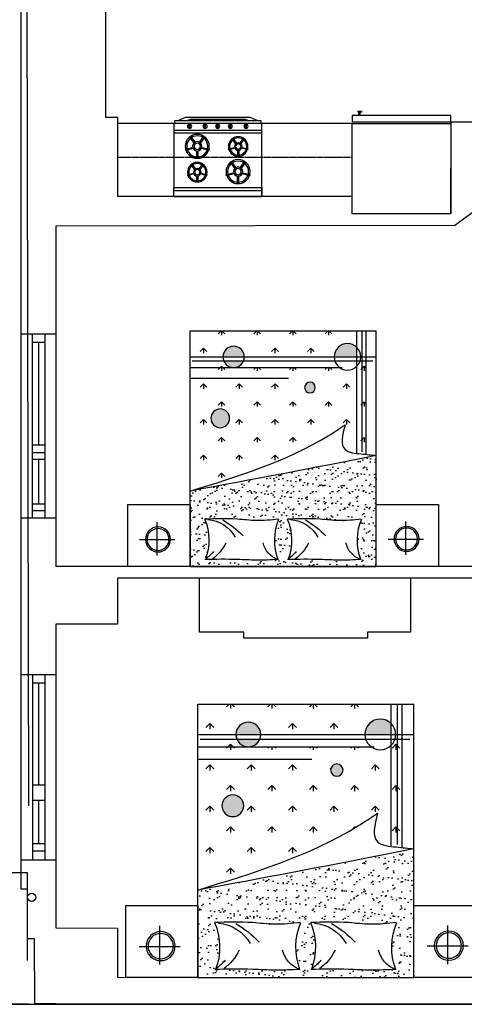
# Model space of a CAD drawing. Header units: inches. Extents: x 0 to 2322, y 0 to 829.
# Tile 14 of 23: x 1504 to 1656, y 168 to 505. Entities that reach past the tile are written whole.
import ezdxf

# ---------------------------------------------------------------- set-up
doc = ezdxf.new("R2010")
doc.units = ezdxf.units.IN
doc.header["$MEASUREMENT"] = 0
doc.linetypes.add('DASHED2', pattern=[0.375, 0.25, -0.125])
doc.layers.add('White', color=7, linetype='Continuous')

# ---------------------------------------------------------------- blocks, each defined once
blk = doc.blocks.new('fridge')
at = {"color": 1}
blk.add_lwpolyline([(0, 0), (27.5, 0), (27.5, 30), (0, 30)], close=True, dxfattribs=at)
at = {"color": 1, "elevation": 0}
for points in [[(30, 0), (28, 0), (28, 30), (30, 30)], [(30, 2), (31, 2), (31, 2.32), (30, 2.32)], [(31.32, 1.85), (31.32, 2.85), (31, 2.85), (31, 1.85)]]:
    blk.add_lwpolyline(points, close=True, dxfattribs=at)
blk = doc.blocks.new('oven')
for p, q in [((2.08, 0, 0), (2.08, 30, 0)), ((21.87, 0), (21.87, 30)), ((22.72, 0, 0), (22.72, 30, 0)), ((23.39, 24.83, -0.01), (24.79, 24.83, -0.01)), ((23.39, 24.46, -0.01), (24.79, 24.46, -0.01)), ((23.39, 19.47, -0.01), (24.79, 19.47, -0.01)), ((23.39, 19.1, -0.01), (24.79, 19.1, -0.01)), ((23.39, 15.14, -0.01), (24.79, 15.14, -0.01)), ((23.39, 14.78, -0.01), (24.79, 14.78, -0.01)), ((23.39, 10.83, -0.01), (24.79, 10.83, -0.01)), ((23.39, 10.47, -0.01), (24.79, 10.47, -0.01)), ((23.39, 5.54, -0.01), (24.79, 5.54, -0.01)), ((23.39, 5.17, -0.01), (24.79, 5.17, -0.01))]:
    blk.add_line(p, q)
for points in [[(0, 0), (3.12, 0), (3.12, 30), (0, 30)], [(3.12, 30), (24.99, 30), (24.99, 0), (3.12, 0)]]:
    blk.add_lwpolyline(points, close=True)
for points, elevation in [([(24.99, 0.3), (26.04, 0.3), (26.04, 29.7), (24.99, 29.7)], 0), ([(26.04, 28.47), (27.05, 26.06), (27.05, 3.94), (26.04, 1.53), (26.04, 4.39), (26.49, 5.75), (26.49, 24.25), (26.04, 25.61)], 0), ([(7.12, 25.84), (7.86, 23.55), (8.21, 23.66), (7.46, 25.95)], -0.01), ([(11.84, 24.52), (9.88, 23.1), (10.1, 22.81), (12.05, 24.23)], -0.01), ([(15.99, 25.17), (16.6, 23.3), (16.88, 23.39), (16.27, 25.26)], -0.01), ([(19.84, 24.09), (18.25, 22.93), (18.42, 22.69), (20.01, 23.85)], -0.01), ([(4.4, 21.76), (6.82, 21.76), (6.82, 22.13), (4.4, 22.13)], -0.01), ([(7.44, 17.92), (8.19, 20.21), (7.84, 20.33), (7.1, 18.03)], -0.01), ([(12.04, 19.63), (10.09, 21.04), (9.87, 20.75), (11.82, 19.33)], -0.01), ([(13.77, 21.84), (15.74, 21.84), (15.74, 22.14), (13.77, 22.14)], -0.01), ([(16.25, 18.7), (16.86, 20.58), (16.58, 20.67), (15.97, 18.8)], -0.01), ([(20, 20.1), (18.41, 21.25), (18.24, 21.01), (19.83, 19.86)], -0.01), ([(7.19, 11.18), (7.8, 9.31), (8.08, 9.4), (7.47, 11.27)], -0.01), ([(11.04, 10.1), (9.45, 8.95), (9.62, 8.71), (11.22, 9.86)], -0.01), ([(15.78, 11.9), (16.52, 9.6), (16.87, 9.72), (16.12, 12.01)], -0.01), ([(20.49, 10.58), (18.54, 9.16), (18.76, 8.87), (20.71, 10.28)], -0.01), ([(4.98, 7.85), (6.95, 7.85), (6.95, 8.15), (4.98, 8.15)], -0.01), ([(11.21, 6.11), (9.62, 7.26), (9.44, 7.02), (11.03, 5.87)], -0.01), ([(13.06, 7.82), (15.47, 7.82), (15.47, 8.18), (13.06, 8.18)], -0.01), ([(20.7, 5.68), (18.74, 7.1), (18.53, 6.81), (20.48, 5.39)], -0.01), ([(7.46, 4.71), (8.07, 6.59), (7.78, 6.68), (7.18, 4.81)], -0.01), ([(16.1, 3.98), (16.85, 6.27), (16.5, 6.38), (15.76, 4.09)], -0.01)]:
    blk.add_lwpolyline(points, close=True, dxfattribs=dict(elevation=elevation))
for centre, radius in [((8.57, 21.93, -0.01), 4.1), ((8.57, 21.93, -0.01), 3.6), ((17.17, 21.98, -0.01), 3.34), ((17.17, 21.98, -0.01), 2.94), ((24.09, 24.64, -0.01), 0.722), ((8.57, 21.93, -0.01), 1.6), ((8.57, 21.93, -0.01), 1.1), ((17.17, 21.98, -0.01), 1.3), ((17.17, 21.98, -0.01), 0.895), ((24.09, 19.28, -0.01), 0.722), ((24.09, 14.96, -0.01), 0.722), ((8.38, 7.99, -0.01), 3.34), ((8.38, 7.99, -0.01), 2.94), ((17.23, 7.99, -0.01), 4.1), ((17.23, 7.99, -0.01), 3.6), ((24.09, 10.65, -0.01), 0.722), ((8.38, 7.99, -0.01), 1.3), ((8.38, 7.99, -0.01), 0.895), ((17.23, 7.99, -0.01), 1.6), ((17.23, 7.99, -0.01), 1.1), ((24.09, 5.36, -0.01), 0.722)]:
    blk.add_circle(centre, radius)
blk = doc.blocks.new('49')
h = blk.add_hatch()
h.set_pattern_fill('AR-SAND', scale=2, style=0)
h.set_pattern_definition([(37.5, (853.77, 47220), (-3.20006, 97.88265), [0, -77.216, 0, -86.36, 0, -82.55]), (7.5, (853.77, 47220), (89.90466, 143.365), [0, -41.656, 0, -69.596, 0, -26.67]), (327.5, (791.28, 47220), (158.19847, 0.28744), [0, -25.4, 0, -91.44, 0, -119.38]), (317.5, (791.28, 47220), (152.7113, 44.58586), [0, -12.7, 0, -59.944, 0, -68.58])])
h.paths.add_polyline_path([(-29324.5, 27552.3), (-29324.5, 28446.9), (-30824.5, 28446.9), (-30824.5, 27839.2, -0.004269)])
edge = h.paths.add_edge_path(flags=16)
edge.add_arc((-30445, 28235.8), 438, 337.10824, 380.70121)
edge.add_spline(control_points=[(-30040.2, 28390.6), (-29952.6, 28389.2), (-29814.1, 28386.9), (-29616.5, 28399), (-29506.4, 28393.6), (-29447.1, 28390.6)], knot_values=[0, 0, 0, 0, 262.724035, 415.42717, 593.230776, 593.230776, 593.230776, 593.230776], degree=3, periodic=0)
edge.add_arc((-29039.1, 28235.8), 438, 159.30075, 202.9312)
edge.add_spline(control_points=[(-30040.2, 28065.4), (-29952.5, 28062.3), (-29813.8, 28057.4), (-29616.6, 28083.8), (-29506.4, 28071.9), (-29447.1, 28065.4)], knot_values=[0, 0, 0, 0, 262.724035, 415.774325, 593.876168, 593.876168, 593.876168, 593.876168], degree=3, periodic=0)
edge = h.paths.add_edge_path(flags=16)
edge.add_spline(control_points=[(-30706.2, 28065.4), (-30618.5, 28062.3), (-30479.8, 28057.4), (-30282.6, 28083.8), (-30172.4, 28071.9), (-30113.1, 28065.4)], knot_values=[0, 0, 0, 0, 262.724035, 415.774325, 593.876168, 593.876168, 593.876168, 593.876168], degree=3, periodic=0)
edge.add_arc((-31111, 28235.8), 438, 337.10824, 380.70121)
edge.add_spline(control_points=[(-30706.2, 28390.6), (-30618.6, 28389.2), (-30480.1, 28386.9), (-30282.5, 28399), (-30172.4, 28393.6), (-30113.1, 28390.6)], knot_values=[0, 0, 0, 0, 262.724035, 415.42717, 593.230776, 593.230776, 593.230776, 593.230776], degree=3, periodic=0)
edge.add_arc((-29705.1, 28235.8), 438, 159.30075, 202.9312)
h = blk.add_hatch()
h.set_pattern_fill('GRASS', scale=8, style=0)
h.set_pattern_definition([(90, (853.77, 47220), (-143.684, 143.684), [38.1, -249.268]), (45, (853.77, 47220), (-143.6841, 143.6841), [38.1, -165.1]), (135, (853.77, 47220), (-143.6841, -143.6841), [38.1, -165.1])])
edge = h.paths.add_edge_path()
edge.add_spline(control_points=[(-29576.1, 27305.3), (-29621, 27335.1), (-29999.5, 27585.8), (-30438, 27720.5), (-30824.5, 27839.2)], knot_values=[0, 0, 0, 0, 161.47091, 1360.330198, 1360.330198, 1360.330198, 1360.330198], degree=3, periodic=0)
edge.add_line((-30824.5, 27839.2), (-30824.5, 26843.6))
edge.add_line((-30824.5, 26843.6), (-29619.7, 26843.6))
edge.add_arc((-29556.8, 26757.4), 106.7, 17.63033, 126.13166, ccw=False)
edge.add_line((-29455.2, 26789.7), (-29405.9, 26789.7))
edge.add_line((-29405.9, 26789.7), (-29405.9, 27543.7))
edge.add_spline(control_points=[(-29324.5, 27552.3), (-29363.4, 27548.1), (-29445, 27539.2), (-29629.8, 27522.1), (-29596.2, 27386.4), (-29576.1, 27305.3)], knot_values=[0, 0, 0, 0, 122.583715, 256.960975, 456.163979, 456.163979, 456.163979, 456.163979], degree=3, periodic=0)
h.paths.add_polyline_path([(-29815.6, 27005.1, -1), (-29901.8, 27005.1, -1)], flags=16)
h.paths.add_polyline_path([(-30656.4, 27252.8, -1), (-30505.5, 27252.8, -1)], flags=16)
h.paths.add_polyline_path([(-29481.4, 26546.9), (-29481.4, 26682.1, -0.668384), (-29663.5, 26757.4), (-30387, 26757.4, -1), (-30559.3, 26757.4, -0.414214), (-30473.2, 26843.6), (-30824.5, 26843.6), (-30824.5, 26546.9)])
h = blk.add_hatch(color=7)
h.paths.add_polyline_path([(-30656.4, 27252.8, 1), (-30505.5, 27252.8, 1)])
h.paths.add_polyline_path([(-29901.8, 27005.1, 1), (-29815.6, 27005.1, 1)])
h.paths.add_polyline_path([(-30553, 26789.7), (-30393.3, 26789.7, 0.6742)])
h.paths.add_polyline_path([(-30559.3, 26757.4, 1), (-30387, 26757.4)])
h.paths.add_polyline_path([(-29663.5, 26757.4, 0.668384), (-29481.4, 26682.1), (-29481.4, 26757.4)])
at = {"color": 7}
for p, q in [((-30824.5, 28446.9), (-30824.5, 26546.9)), ((-30824.5, 28446.9), (-29324.5, 28446.9)), ((-29324.5, 28446.9), (-29324.5, 26546.9)), ((-31088.6, 28357.5), (-31088.6, 28088.8)), ((-29087, 28354.1), (-29087, 28085.4)), ((-30947.3, 28232.5), (-31231.5, 28232.5)), ((-28945.7, 28229.1), (-29230, 28229.1)), ((-29481.4, 27532.7), (-29481.4, 26546.9)), ((-29438.3, 27522), (-29438.3, 26546.9)), ((-29405.9, 27543.5), (-29405.9, 26546.9)), ((-30824.5, 26929.7), (-30031.2, 26929.7)), ((-30824.5, 26843.6), (-29600, 26843.6)), ((-30807.4, 26789.7), (-29352, 26789.7)), ((-30818.1, 26757.4), (-29324.5, 26757.4)), ((-30824.5, 26546.9), (-29324.5, 26546.9))]:
    blk.add_line(p, q, dxfattribs=at)
for points in [[(-31324.5, 28446.9), (-31324.5, 27946.9), (-30824.5, 27946.9), (-30824.5, 28446.9)], [(-29324.5, 28446.9), (-29324.5, 27946.9), (-28824.5, 27946.9), (-28824.5, 28446.9)]]:
    blk.add_lwpolyline(points, close=True, dxfattribs=at)
for centre, radius in [((-31082.3, 28228.7), 100.9), ((-31082.3, 28228.7), 88.1), ((-29080.7, 28225.3), 100.9), ((-29080.7, 28225.3), 88.1), ((-30581, 27252.8), 75.5), ((-29858.7, 27005.1), 43.1), ((-30473.2, 26757.4), 86.1), ((-29556.8, 26757.4), 106.7)]:
    blk.add_circle(centre, radius, dxfattribs=at)
for centre, radius, start, end in [((-31111, 28235.8), 438, 337.03931, 20.63319), ((-30916.5, 28094.4), 364.6, 39.50832, 53.24563), ((-30862.6, 28094.4), 364.6, 26.6135, 53.24563), ((-30051.4, 28213.3), 189.3, 111.03483, 166.96635), ((-29705.1, 28235.8), 438, 159.36681, 202.96069), ((-30445, 28235.8), 438, 337.03931, 20.63319), ((-30250.5, 28094.4), 364.6, 39.50832, 53.24563), ((-30196.6, 28094.4), 364.6, 26.6135, 53.24563), ((-29385.4, 28213.3), 189.3, 111.03483, 166.96635), ((-29039.1, 28235.8), 438, 159.36681, 202.96069), ((-30707.2, 28350.1), 283.3, 275.31906, 330.43654), ((-30949.7, 28732.9), 767.2, 300.44477, 316.03257), ((-30041.2, 28350.1), 283.3, 275.31906, 330.43654), ((-30283.7, 28732.9), 767.2, 300.44477, 316.03257), ((-46871.6, -60139.4), 89430.1, 78.684539, 79.66298)]:
    blk.add_arc(centre, radius, start, end, dxfattribs=at)
for points in [[(-30113.1, 28390.6), (-30290.8, 28395.9), (-30443.4, 28390.6), (-30706.2, 28390.6)], [(-29447.1, 28390.6), (-29624.8, 28395.9), (-29777.5, 28390.6), (-30040.2, 28390.6)], [(-30113.1, 28065.4), (-30290.8, 28077), (-30443.4, 28065.4), (-30706.2, 28065.4)], [(-29447.1, 28065.4), (-29624.8, 28077), (-29777.5, 28065.4), (-30040.2, 28065.4)], [(-30824.5, 27839.2), (-29711.7, 27393), (-29576.1, 27305.3)], [(-29576.1, 27305.3), (-29576.1, 27504.5), (-29446.4, 27539.5), (-29324.5, 27552.3)]]:
    blk.add_spline(points, degree=3, dxfattribs=at)

msp = doc.modelspace()

# ---------------------------------------------------------------- linework, layer by layer
for p, q in [((1506.63, 183.08), (1506.61, 213.08)), ((487.16, 168.13), (1904.97, 168.13))]:
    msp.add_line(p, q)
at = {"layer": 'White', "color": 7}
for p, q in [((1504.45, 743.57), (1504.31, 207.51)), ((1507.11, 236.03), (1506.45, 519.4)), ((1533.46, 471.41), (1533.46, 511.62)), ((1537.49, 471.41), (1533.46, 471.41)), ((1537.48, 444.45), (1537.49, 471.41)), ((1556.67, 469.34), (1537.49, 469.34)), ((1586.67, 444.43), (1586.67, 469.34)), ((1617.6, 469.33), (1586.67, 469.34)), ((1651.34, 438.52), (1651.46, 469.98)), ((1651.46, 469.98), (1662.87, 469.98)), ((1672.81, 449.14), (1652.64, 434.52)), ((1617.57, 444.43), (1537.48, 444.45)), ((1617.6, 438.47), (1617.57, 444.43)), ((1651.34, 438.52), (1617.6, 438.47)), ((1652.64, 434.52), (1516.37, 434.3)), ((1516.37, 434.3), (1516.34, 317.89)), ((1674.62, 317.85), (1516.34, 317.89)), ((1681.73, 313.85), (1537.38, 313.89)), ((1537.38, 313.88), (1537.38, 298.09)), ((1565.4, 295.43), (1565.4, 313.88)), ((1637.58, 313.85), (1637.57, 295.43)), ((1516.33, 298.1), (1516.31, 194.27)), ((1537.38, 298.09), (1516.33, 298.1)), ((1580.62, 295.43), (1565.4, 295.43)), ((1580.62, 293.35), (1580.62, 295.43)), ((1622.85, 293.35), (1580.62, 293.35)), ((1637.57, 295.43), (1622.85, 295.43)), ((1622.85, 295.43), (1622.85, 293.35)), ((1507.09, 244.03), (1507.11, 244.03)), ((1506.61, 213.08), (1476.61, 213.06)), ((1506.62, 207.51), (1504.31, 207.51)), ((1506.63, 190.49), (1506.62, 207.51)), ((1516.31, 194.27), (1516.31, 194.27)), ((1516.31, 194.27), (1537.36, 194.16)), ((1537.36, 194.16), (1537.37, 177.29)), ((1509.08, 190.49), (1506.63, 190.49)), ((1509.1, 168.27), (1509.08, 190.49)), ((1537.37, 177.29), (1822.01, 177.55)), ((1516.31, 168.27), (1694.6, 168.44)), ((1454.15, 168.27), (1507.11, 168.27)), ((1516.31, 168.27), (1509.1, 168.27))]:
    msp.add_line(p, q, dxfattribs=at)
at = {"layer": 'White', "color": 7, "linetype": 'DASHED2'}
msp.add_line((1537.48, 457.92), (1617.6, 457.9), dxfattribs=at)
at = {"layer": 'White', "color": 7, "linetype": 'Continuous'}
for p, q in [((1516.36, 397.34), (1504.36, 397.35)), ((1508.38, 334.43), (1508.4, 397.35)), ((1508.4, 394.58), (1512.67, 394.58)), ((1510.52, 359.52), (1510.53, 394.58)), ((1512.65, 334.43), (1512.67, 397.34)), ((1508.39, 359.52), (1512.66, 359.52)), ((1512.66, 356.72), (1508.39, 356.72)), ((1508.39, 354.56), (1512.66, 354.56)), ((1510.52, 339.23), (1510.52, 354.56)), ((1512.65, 339.23), (1508.38, 339.23)), ((1512.65, 336.86), (1508.38, 336.86)), ((1516.34, 334.43), (1504.34, 334.43)), ((1516.33, 280.85), (1504.33, 280.85)), ((1508.47, 217.57), (1508.48, 280.85)), ((1512.55, 280.85), (1512.53, 217.56)), ((1512.55, 277.97), (1508.48, 277.97)), ((1510.51, 243.21), (1510.52, 277.97)), ((1508.47, 243.21), (1512.54, 243.21)), ((1512.54, 237.85), (1508.47, 237.86)), ((1510.5, 223.14), (1510.5, 237.85)), ((1508.47, 223.14), (1512.53, 223.14)), ((1508.47, 220.61), (1512.53, 220.61)), ((1504.31, 217.57), (1516.31, 217.56))]:
    msp.add_line(p, q, dxfattribs=at)
at = {"layer": 'White', "color": 7}
msp.add_circle((1508.06, 204.72), 1.44, dxfattribs=at)

# ---------------------------------------------------------------- block references
for name, p, xscale, yscale, zscale, rotation in [('fridge', (1617.6, 438.47), -1.122248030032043, 1.122248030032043, 1.122248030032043, 270), ('49', (2870.4, 1525.17), -0.04244053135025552, 0.04244053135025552, 0.04244053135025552, 180), ('49', (3081.39, 1576.87), -0.04919946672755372, 0.04919946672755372, 0.04919946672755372, 180)]:
    msp.add_blockref(name, p, dxfattribs=dict(at, xscale=xscale, yscale=yscale, zscale=zscale, rotation=rotation))
at = {"layer": 'White', "color": 7, "xscale": -1, "rotation": 270}
msp.add_blockref('oven', (1556.67, 444.34), dxfattribs=at)

doc.saveas('drawing.dxf')
